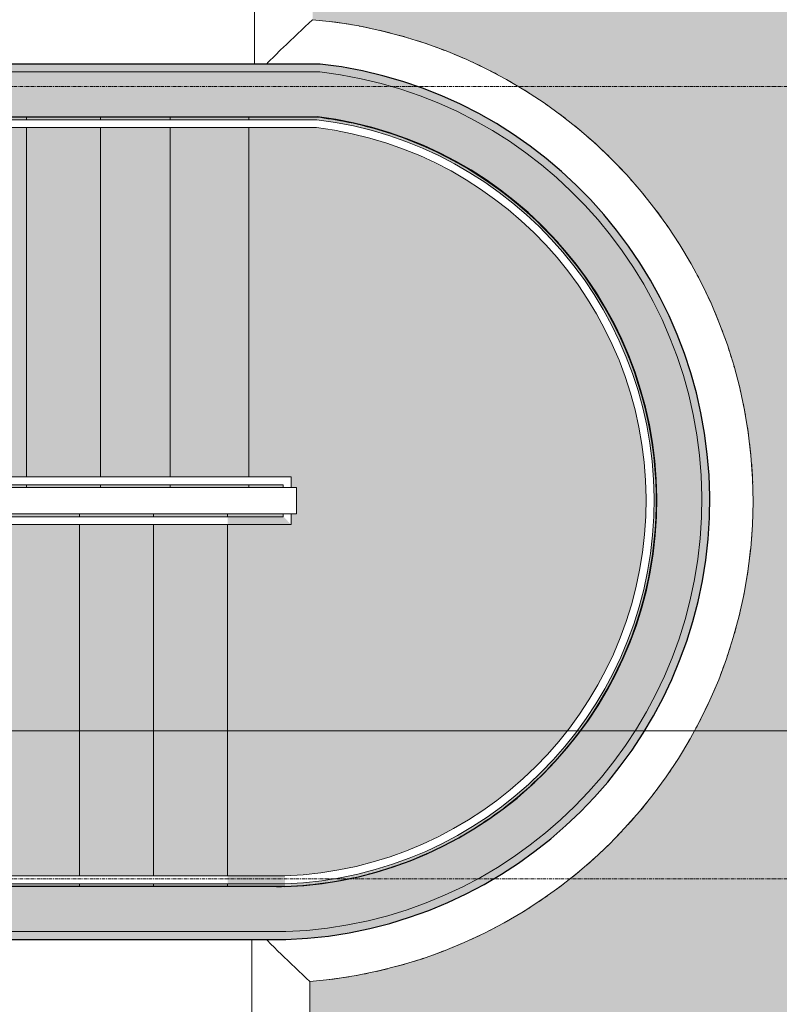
# Model space of a CAD drawing. Header units: millimetres. Extents: x -25837 to 30489, y -8455 to 31796.
# Tile 251 of 256: x 14673 to 17543, y 15391 to 19112. Entities that reach past the tile are written whole.
import ezdxf

# ---------------------------------------------------------------- set-up
doc = ezdxf.new("R2010")
doc.units = ezdxf.units.MM
doc.linetypes.add('Ligne de quadrillage', pattern=[22.225, 12.7, -3.175, 3.175, -3.175])
doc.linetypes.add('Projeté', pattern=[3.96875, 2.38125, -1.5875])
for name, color, linetype, lineweight in [('A-FLOR', 192, 'Continuous', 9), ('A-FLOR-HRAL', 11, 'Continuous', 9), ('A-FLOR-PATT', 8, 'Continuous', 9), ('A-GENM', 13, 'Continuous', 9), ('A-WALL', 113, 'Continuous', 9), ('G-ANNO-SYMB', 111, 'Continuous', 9), ('I-WALL', 2, 'Continuous', 9), ('S-GRID', 1, 'Continuous', 9), ('S-STRS', 31, 'Continuous', 9)]:
    doc.layers.add(name, color=color, linetype=linetype, lineweight=lineweight)

# ---------------------------------------------------------------- blocks, each defined once
blk = doc.blocks.new('Garde-corps - Garde-corps-994645-Niveau 2')
at = {"layer": 'A-FLOR-HRAL'}
for p, q in [((-18733.7, 15796.3), (-18733.7, 13328.8)), ((-18703.7, 15794.4), (-18703.7, 12738.7)), ((-15876.2, 15458.7), (-15876.2, 15674.8)), ((-15846.2, 15458.7), (-15846.2, 15675.3)), ((-15876.2, 13018.7), (-15876.2, 15458.7)), ((-15846.2, 13328.8), (-15846.2, 15458.7)), ((-18733.7, 13008.8), (-18733.7, 12738.7)), ((-18703.7, 12738.7), (-18733.7, 12738.7))]:
    blk.add_line(p, q, dxfattribs=at)
for radius, start, end in [(1449.6, 2.1668, 173.0372), (1419.6, 2.1895, 172.9639)]:
    blk.add_arc((-17294.8, 15620.5), radius, start, end, dxfattribs=at)
blk = doc.blocks.new('Garde-corps - Garde-corps-994649-Niveau 2')
at = {"layer": 'A-FLOR-HRAL'}
for p, q in [((-17384.5, 15699.2), (-17384.5, 12738.7)), ((-17344.1, 15699.2), (-17384.5, 15699.2)), ((-17354.5, 15669.2), (-17354.5, 12738.7)), ((-17344.1, 15669.2), (-17354.5, 15669.2)), ((-17203.7, 15699.2), (-17244.1, 15699.2)), ((-17233.7, 15669.2), (-17244.1, 15669.2)), ((-17233.7, 15458.7), (-17233.7, 15669.2)), ((-17203.7, 15458.7), (-17203.7, 15699.2)), ((-17233.7, 13018.7), (-17233.7, 15458.7)), ((-17203.7, 13018.7), (-17203.7, 15458.7)), ((-17354.5, 12738.7), (-17384.5, 12738.7))]:
    blk.add_line(p, q, dxfattribs=at)
blk = doc.blocks.new('accortère3 - accortère-1436547-Niveau 2')
at = {"layer": 'A-GENM'}
for p, q in [((-15477.2, 15769.9), (-13414.5, 15769.9)), ((-22565.6, 15559.9), (-18944.1, 15559.9)), ((-15635.8, 15549.9), (-13414.5, 15549.9))]:
    blk.add_line(p, q, dxfattribs=at)
for start, end in [(4.6982, 174.9865), (100.2119, 101.5107), (97.8417, 99.177), (95.4419, 96.8433), (92.1435, 94.5096), (85.1751, 87.5412), (82.8414, 84.2428), (80.5077, 81.843), (78.174, 79.4728), (104.9181, 106.1783), (102.5686, 103.8445), (75.8402, 77.1161), (73.5064, 74.7666), (109.6055, 110.846), (107.2632, 108.5121), (71.1726, 72.4215), (111.9459, 113.18), (68.8387, 70.0792), (66.5047, 67.7388), (114.2849, 115.514), (64.1707, 65.3998), (116.6229, 117.8481), (61.8366, 63.0618), (118.9601, 120.1823), (59.5024, 60.7246), (121.2967, 122.5165), (57.1682, 58.388), (123.6328, 124.8509), (54.8338, 56.0519), (125.9686, 127.1854), (52.4993, 53.7161), (128.304, 129.52), (50.1647, 51.3807), (130.6392, 131.8547), (47.8299, 49.0455), (132.9741, 134.1897), (45.495, 46.7106), (135.3089, 136.5249), (43.1598, 44.3758), (137.6435, 138.8603), (40.8244, 42.0412), (139.978, 141.1961), (38.4886, 39.7067), (142.3124, 143.5322), (36.1525, 37.3723), (144.6466, 145.8688), (33.8159, 35.0381), (146.9808, 148.206), (31.4787, 32.7039), (149.3149, 150.544), (29.1407, 30.3698), (151.6489, 152.883), (26.8017, 28.0358), (153.9828, 155.2234), (24.4613, 25.7018), (156.3168, 157.5657), (22.119, 23.3679), (158.6506, 159.9108), (19.7739, 21.0341), (160.9844, 162.2602), (17.4244, 18.7003), (163.3182, 164.617), (15.0677, 16.3665), (165.6519, 166.9871), (12.6975, 14.0328), (167.9856, 169.3869), (10.2977, 11.6991), (170.3193, 172.6853), (6.9994, 9.3654)]:
    blk.add_arc((-17294.8, 15620.5), 1823.7, start, end, dxfattribs=at)
for points, knots in [([(-19111.6, 15779.9), (-19077, 15742.2), (-19021.7, 15683.5), (-18965, 15626.3), (-18944.1, 15605.6)], [-1, -1, -1, -1, -0.5, -0.2129134, -0.2129134, -0.2129134, -0.2129134]), ([(-15477.2, 15769.9), (-15511.9, 15732.1), (-15564.4, 15676.8), (-15618.1, 15622.7), (-15635.8, 15605.2)], [0, 0, 0, 0, 0.5, 0.7425256, 0.7425256, 0.7425256, 0.7425256])]:
    blk.add_open_spline(points, degree=3, knots=knots, dxfattribs=at)

msp = doc.modelspace()

# ---------------------------------------------------------------- hatches: boundary and pattern name
at = {"layer": 'A-FLOR-PATT'}
h = msp.add_hatch(color=10, dxfattribs=at)
h.paths.add_polyline_path([(20915.403, 12900.301), (25442.329, 12900.859), (25475.769, 12902.763), (25517.555, 12908.437), (25547.289, 12914.304), (25591.245, 12927.056), (25623.583, 12938.884), (25661.928, 12956.585), (25695.137, 12975.007), (25728.589, 12997.134), (25760.217, 13021.799), (25789.829, 13048.85), (25817.245, 13078.124), (25849.84, 13120.541), (25864.841, 13142.619), (25890.323, 13189.296), (25901.849, 13213.719), (25916.092, 13251.213), (25927.374, 13289.702), (25937.053, 13339.936), (25941.476, 13381.956), (25942.855, 13422.407), (25941.812, 22592.227), (25939.624, 22620.999), (25935.232, 22653.633), (25924.004, 22702.511), (25916.095, 22729.496), (25901.853, 22766.989), (25881.171, 22809.502), (25864.847, 22838.088), (25833.745, 22881.966), (25808.697, 22911.719), (25789.839, 22931.855), (25752.351, 22965.05), (25717.074, 22991.197), (25686.952, 23010.249), (25647.625, 23030.848), (25611.108, 23046.394), (25576.958, 23058.113), (25547.311, 23066.407), (25503.26, 23074.724), (25468.13, 23078.85), (25399.748, 23080.414), (16285.067, 23079.65), (16210.466, 23073.171), (16135.673, 23055.215), (16061.031, 23024.297), (15992.145, 22982.084), (15930.711, 22929.614), (15878.241, 22868.18), (15836.027, 22799.294), (15805.11, 22724.652), (15786.168, 22645.052), (15779.911, 22558.171), (15779.911, 19111.557), (15854.748, 19103.433), (15929.186, 19092.226), (16003.099, 19077.958), (16076.36, 19060.652), (16148.844, 19040.337), (16220.428, 19017.048), (16315.097, 18980.715), (16383.999, 18950.653), (16439.886, 18923.873), (16499.944, 18892.386), (16560.645, 18857.556), (16624.336, 18817.429), (16686.316, 18774.707), (16746.481, 18729.465), (16804.727, 18681.778), (16860.956, 18631.728), (16915.071, 18579.4), (16966.981, 18524.883), (17016.597, 18468.271), (17063.834, 18409.66), (17108.613, 18349.149), (17150.856, 18286.842), (17190.492, 18222.844), (17228.723, 18154.778), (17261.677, 18090.217), (17293.731, 18020.285), (17321.682, 17952.172), (17347.542, 17880.841), (17370.099, 17809.649), (17389.855, 17737.011), (17406.598, 17663.619), (17420.678, 17586.93), (17430.93, 17515.076), (17438.576, 17438.528), (17442.935, 17364.748), (17444.262, 17289.135), (17442.516, 17214.51), (17434.859, 17113.13), (17426.492, 17042.969), (17415.448, 16973.299), (17401.764, 16904.256), (17385.49, 16835.974), (17366.686, 16768.587), (17343.096, 16695.926), (17318.039, 16628.046), (17288.251, 16556.789), (17257.275, 16490.333), (17214.574, 16409.271), (17185.362, 16358.1), (17145.31, 16294.228), (17102.789, 16232.248), (17057.678, 16171.984), (17010.119, 16113.634), (16960.192, 16057.295), (16907.983, 16003.065), (16834.556, 15934.289), (16797.077, 15901.296), (16720.625, 15840.591), (16678.157, 15809.019), (16598.953, 15756.066), (16550.153, 15725.799), (16465.913, 15679.176), (16419.561, 15655.389), (16332.105, 15615.916), (16281.648, 15595.081), (16193.193, 15563.58), (16139.231, 15546.352), (16040.645, 15520.447), (15971.914, 15505.53), (15902.498, 15493.238), (15832.532, 15483.612), (15769.911, 15477.162), (15771.065, 13384.191), (15773.092, 13360.64), (15776.295, 13334.232), (15783.255, 13298.072), (15795.159, 13255.796), (15810.521, 13214.811), (15826.155, 13181.045), (15841.173, 13153.183), (15868.744, 13111.712), (15886.75, 13088.016), (15922.267, 13049.409), (15946.727, 13026.539), (15980.965, 12999.276), (16014.088, 12976.973), (16035.237, 12964.18), (16070.179, 12946.521), (16115.312, 12928.643), (16148.857, 12918.116), (16186.566, 12909.29), (16220.232, 12903.729), (16261.864, 12900.301), (17625.777, 12900.301)])
h.paths.add_polyline_path([(21940.339, 15048.748), (21876.027, 15054.707), (21813.905, 15072.383), (21756.088, 15101.172), (21704.546, 15140.095), (21658.241, 15192.335), (21625.74, 15246.075), (21603.317, 15305.014), (21591.832, 15367.001), (21591.832, 15431.042), (21603.7, 15494.53), (21627.032, 15554.756), (21661.033, 15609.67), (21709.587, 15661.208), (21760.027, 15698.285), (21816.608, 15725.882), (21876.027, 15742.788), (21943.41, 15748.463), (22004.652, 15742.788), (22066.774, 15725.113), (22124.59, 15696.324), (22176.133, 15657.401), (22222.437, 15605.16), (22254.939, 15551.421), (22277.361, 15492.482), (22288.846, 15431.042), (22288.846, 15366.454), (22276.027, 15300.51), (22253.646, 15242.739), (22219.645, 15187.826), (22171.091, 15136.288), (22120.651, 15099.21), (22064.071, 15071.613), (22004.652, 15054.707), (21943.41, 15049.032)])
h.paths.add_polyline_path([(21335.705, 17342.858), (21335.705, 18657.858), (22650.944, 18657.858), (22650.505, 17342.858), (21368.2, 17342.858)])
h.paths.add_polyline_path([(17981.691, 20918.316), (16855.027, 20918.316), (16854.258, 21593.829), (16855.354, 22143.716), (17985.174, 22143.716), (17985.174, 20918.316)])
h.paths.add_polyline_path([(22816.58, 20958.316), (21748.492, 20958.316), (21748.492, 22183.716), (22874.829, 22183.716), (22873.721, 20958.316), (22835.627, 20958.316)])
at = {"layer": 'A-WALL'}
h = msp.add_hatch(color=8, dxfattribs=at)
h.paths.add_polyline_path([(10840.926, 18914.094), (13008.784, 18914.094), (13008.784, 18944.094), (10820.885, 18944.094), (10820.885, 18914.094)])
h.paths.add_polyline_path([(14336.152, 18914.094), (15806.866, 18914.094), (15808.626, 18944.094), (13328.784, 18944.094), (13328.784, 18914.094), (13513.746, 18914.094)])
for color, points in [(55, [(15679.184, 15635.821), (15820.648, 15646.891), (15960.65, 15670.001), (16098.166, 15704.984), (16232.193, 15751.582), (16361.75, 15809.457), (16485.892, 15878.185), (16603.71, 15957.263), (16714.345, 16046.114), (16816.987, 16144.089), (16910.887, 16250.472), (16995.359, 16364.486), (17069.785, 16485.297), (17133.622, 16612.022), (17186.403, 16743.737), (17227.742, 16879.478), (17257.339, 17018.253), (17274.975, 17159.049), (17280.523, 17300.837), (17273.941, 17442.581), (17255.278, 17583.245), (17224.671, 17721.801), (17182.343, 17857.236), (17128.603, 17988.563), (17063.843, 18114.819), (16988.538, 18235.084), (16903.237, 18348.479), (16803.371, 18459.059), (16705.21, 18551.398), (16593.93, 18639.44), (16475.538, 18717.657), (16350.899, 18785.478), (16220.923, 18842.406), (16086.56, 18888.026), (15948.792, 18922.005), (15808.626, 18944.094), (15806.866, 18914.099), (15948.431, 18891.463), (16087.46, 18856.476), (16222.877, 18809.407), (16353.634, 18750.622), (16478.72, 18680.575), (16597.168, 18599.808), (16708.06, 18508.945), (16810.54, 18408.69), (16903.814, 18299.818), (16987.161, 18183.171), (17059.936, 18059.652), (17121.576, 17930.216), (17171.604, 17795.864), (17209.633, 17657.636), (17235.37, 17516.602), (17248.656, 17364.748), (17249.265, 17230.489), (17237.316, 17087.624), (17212.859, 16946.362), (17176.085, 16807.795), (17127.278, 16672.995), (17066.814, 16543.005), (16995.163, 16418.831), (16912.877, 16301.433), (16820.595, 16191.719), (16719.029, 16090.539), (16608.965, 15998.674), (16491.255, 15916.835), (16366.81, 15845.656), (16236.591, 15785.688), (16101.607, 15737.393), (15962.901, 15701.146), (15821.546, 15677.227), (15678.637, 15665.82)]), (8, [(15678.637, 15665.82), (15821.546, 15677.227), (15962.901, 15701.146), (16101.607, 15737.393), (16236.591, 15785.688), (16366.81, 15845.656), (16491.255, 15916.835), (16608.965, 15998.674), (16719.029, 16090.539), (16820.595, 16191.719), (16917.114, 16307.478), (16995.163, 16418.831), (17066.814, 16543.005), (17127.278, 16672.995), (17176.085, 16807.795), (17214.574, 16956.267), (17237.316, 17087.624), (17249.265, 17230.489), (17248.615, 17373.851), (17235.37, 17516.602), (17209.633, 17657.636), (17171.604, 17795.864), (17121.576, 17930.216), (17059.936, 18059.652), (16987.161, 18183.171), (16903.814, 18299.818), (16803.371, 18415.703), (16708.06, 18508.945), (16597.168, 18599.808), (16468.433, 18686.336), (16353.634, 18750.622), (16222.877, 18809.407), (16087.46, 18856.476), (15948.431, 18891.463), (15806.866, 18914.099), (15796.892, 18744.094), (15931.026, 18721.387), (16062.463, 18686.294), (16190.064, 18639.119), (16312.72, 18580.272), (16429.366, 18510.264), (16547.628, 18422.018), (16640.638, 18339.287), (16733.43, 18239.803), (16816.56, 18132.114), (16889.305, 18017.155), (16952.042, 17893.383), (17001.211, 17769.474), (17041.306, 17629.066), (17065.271, 17505.343), (17078.623, 17364.748), (17079.264, 17233.915), (17067.266, 17098.403), (17042.706, 16964.596), (17005.799, 16833.656), (16956.865, 16706.72), (16896.327, 16584.89), (16824.713, 16469.223), (16742.644, 16360.724), (16650.832, 16260.335), (16550.074, 16168.927), (16441.246, 16087.295), (16325.292, 16016.146), (16203.219, 15956.1), (16076.087, 15907.676), (15945, 15871.295), (15811.096, 15847.274), (15675.537, 15835.821), (15677.36, 15735.821)])]:
    msp.add_hatch(color=color, dxfattribs=at).paths.add_polyline_path(points)
h = msp.add_hatch(color=55, dxfattribs=at)
h.paths.add_polyline_path([(10820.885, 18744.094), (13008.784, 18744.094), (13008.784, 18914.094), (10820.885, 18914.094), (10820.885, 18818.495)])
h.paths.add_polyline_path([(14336.152, 18744.094), (15796.892, 18744.094), (15806.866, 18914.094), (13328.784, 18914.094), (13328.784, 18744.094), (13513.746, 18744.094)])
h = msp.add_hatch(color=55, dxfattribs=at)
h.paths.add_polyline_path([(10820.885, 15665.821), (13008.784, 15665.821), (13008.784, 15835.821), (10820.885, 15835.821), (10820.885, 15714.094)])
h.paths.add_polyline_path([(14336.152, 15665.821), (15678.637, 15665.821), (15675.537, 15835.821), (13328.784, 15835.821), (13328.784, 15665.821), (13513.746, 15665.821)])
h = msp.add_hatch(color=8, dxfattribs=at)
h.paths.add_polyline_path([(10820.885, 15635.821), (13008.784, 15635.821), (13008.784, 15665.821), (10820.885, 15665.821), (10820.885, 15639.094)])
h.paths.add_polyline_path([(13328.784, 15635.821), (15679.184, 15635.821), (15678.637, 15665.821), (13328.784, 15665.821)])
at = {"layer": 'S-STRS'}
h = msp.add_hatch(color=10, dxfattribs=at)
h.paths.add_polyline_path([(14418.721, 17344.094), (14698.721, 17344.094), (14698.721, 17354.494), (14418.721, 17354.494)])
h.paths.add_polyline_path([(14418.721, 17384.494), (14698.721, 17384.494), (14698.721, 18703.694), (14418.721, 18703.694), (14418.721, 18422.018)])
h.paths.add_polyline_path([(14418.721, 18733.694), (14698.721, 18733.694), (14698.721, 18744.094), (14418.721, 18744.094)])
h = msp.add_hatch(color=10, dxfattribs=at)
h.paths.add_polyline_path([(14978.721, 17344.094), (14978.721, 17354.494), (14698.721, 17354.494), (14698.721, 17344.094)])
h.paths.add_polyline_path([(14698.721, 17384.494), (14978.721, 17384.494), (14978.721, 18703.694), (14698.721, 18703.694), (14698.721, 18422.018)])
h.paths.add_polyline_path([(14698.721, 18733.694), (14978.721, 18733.694), (14978.721, 18744.094), (14698.721, 18744.094)])
h = msp.add_hatch(color=10, dxfattribs=at)
h.paths.add_polyline_path([(14978.721, 17344.094), (15241.92, 17344.094), (15241.92, 17354.494), (14978.721, 17354.494)])
h.paths.add_polyline_path([(15241.92, 17384.494), (15241.92, 18703.694), (14978.721, 18703.694), (14978.721, 17384.494)])
h.paths.add_polyline_path([(14978.721, 18733.694), (15241.92, 18733.694), (15241.92, 18744.094), (14978.721, 18744.094)])
h = msp.add_hatch(color=10, dxfattribs=at)
h.paths.add_polyline_path([(15538.721, 17344.094), (15538.721, 17354.494), (15241.92, 17354.494), (15241.92, 17344.094)])
h.paths.add_polyline_path([(15241.92, 17384.494), (15538.721, 17384.494), (15538.721, 18703.694), (15241.92, 18703.694), (15241.92, 18422.018)])
h.paths.add_polyline_path([(15241.92, 18733.694), (15538.721, 18733.694), (15538.721, 18744.094), (15241.92, 18744.094)])
h = msp.add_hatch(color=10, dxfattribs=at)
h.paths.add_polyline_path([(15458.721, 15835.821), (15643.685, 15835.821), (15738.805, 15841.166), (15798.757, 15847.274), (15881.515, 15859.907), (15910.349, 15865.079), (16019.412, 15891.947), (16037.945, 15897.09), (16146.621, 15934.542), (16162.035, 15940.413), (16269.531, 15988.718), (16287.291, 15997.822), (16395.842, 16059.435), (16503.73, 16134.164), (16604.465, 16218.271), (16697.256, 16311.097), (16782.298, 16413.273), (16860.859, 16528.423), (16923.996, 16641.311), (16978.527, 16764.131), (17021.532, 16891.444), (17052.647, 17022.174), (17071.607, 17155.21), (17078.253, 17289.427), (17072.527, 17423.686), (17054.478, 17556.849), (17024.26, 17687.789), (16982.128, 17815.394), (16928.44, 17938.584), (16863.65, 18056.315), (16788.307, 18167.588), (16703.051, 18271.461), (16608.603, 18367.053), (16505.765, 18453.555), (16392.168, 18532.066), (16268.138, 18601.086), (16155.932, 18651.605), (16028.81, 18695.279), (15892.044, 18727.986), (15783.079, 18744.094), (15538.721, 18744.094), (15539.613, 18733.694), (15802.759, 18732.591), (15931.026, 18710.663), (16062.463, 18675.245), (16190.064, 18627.623), (16312.72, 18568.182), (16429.366, 18497.398), (16538.989, 18415.825), (16640.638, 18324.083), (16725.777, 18232.749), (16808.268, 18125.824), (16880.451, 18011.687), (16941.698, 17891.327), (16994.584, 17755.17), (17030.889, 17628.275), (17055.518, 17498.49), (17068.244, 17364.748), (17068.845, 17233.915), (17056.712, 17098.403), (17031.921, 16964.596), (16994.672, 16833.656), (16945.27, 16706.72), (16884.113, 16584.89), (16811.69, 16469.223), (16728.567, 16360.724), (16635.371, 16260.335), (16543.436, 16176.936), (16435.419, 16095.91), (16320.331, 16025.287), (16199.153, 15965.672), (16063.916, 15915.084), (15936.564, 15880.343), (15806.473, 15857.317), (15675.34, 15846.221), (15675.058, 15876.245), (15811.096, 15888.246), (15945, 15913.153), (16072.955, 15949.647), (16187.489, 15993.318), (16308.747, 16053.328), (16418.667, 16120.797), (16524.398, 16200.119), (16622.293, 16288.93), (16711.503, 16386.463), (16791.256, 16491.869), (16860.859, 16604.237), (16923.996, 16733.698), (16967.297, 16845.905), (17003.209, 16973.111), (17027.133, 17103.106), (17038.854, 17237.05), (17038.076, 17369.217), (17024.26, 17504.618), (16998.106, 17636.165), (16959.204, 17765.79), (16913.78, 17880.015), (16852.815, 17999.231), (16783.081, 18109.326), (16702.325, 18213.876), (16608.603, 18313.673), (16505.765, 18403.948), (16407.049, 18476.488), (16293.793, 18544.489), (16174.702, 18601.668), (16050.807, 18647.529), (15923.178, 18681.676), (15792.909, 18703.694), (15538.721, 18703.694), (15538.721, 17384.494), (15699.25, 17384.494), (15699.25, 17344.094), (15718.952, 17344.094), (15718.952, 17244.094), (15699.25, 17243.804), (15699.25, 17203.694), (15669.25, 17233.78), (15669.25, 17244.094), (15458.721, 17244.094), (15458.721, 15846.221)])
h.paths.add_polyline_path([(15538.721, 17344.094), (15669.25, 17344.283), (15669.11, 17354.494), (15538.721, 17354.494)])
h = msp.add_hatch(color=10, dxfattribs=at)
h.paths.add_polyline_path([(14618.721, 15835.821), (14898.721, 15835.821), (14898.721, 15846.221), (14618.721, 15846.221)])
h.paths.add_polyline_path([(14898.721, 15876.221), (14898.721, 17203.694), (14618.721, 17203.694), (14618.721, 15876.221)])
h.paths.add_polyline_path([(14618.721, 17233.694), (14898.721, 17233.694), (14898.721, 17244.094), (14618.721, 17244.094)])
h = msp.add_hatch(color=10, dxfattribs=at)
h.paths.add_polyline_path([(14898.721, 15835.821), (15178.721, 15835.821), (15178.721, 15846.221), (14898.721, 15846.221)])
h.paths.add_polyline_path([(15178.721, 15876.221), (15178.721, 17203.694), (14898.721, 17203.694), (14898.721, 15876.221), (15158.559, 15876.221)])
h.paths.add_polyline_path([(14898.721, 17233.694), (15178.721, 17233.694), (15178.721, 17244.094), (14898.721, 17244.094)])
h = msp.add_hatch(color=10, dxfattribs=at)
h.paths.add_polyline_path([(15458.721, 15835.821), (15458.721, 15846.221), (15178.721, 15846.221), (15178.721, 15835.821)])
h.paths.add_polyline_path([(15178.721, 15876.221), (15458.721, 15876.221), (15458.721, 17203.694), (15178.721, 17203.694), (15178.721, 16307.478)])
h.paths.add_polyline_path([(15178.721, 17233.694), (15458.721, 17233.694), (15458.721, 17244.094), (15178.721, 17244.094)])

# ---------------------------------------------------------------- linework, layer by layer
at = {"layer": 'A-FLOR'}
for start, end in [(79.20019, 83.525294), (73.677523, 78.879942), (317.647645, 73.675748), (312.493729, 317.532628), (307.340064, 312.120788), (302.185531, 306.695307), (297.029055, 301.256407), (291.869614, 295.804401), (286.70624, 290.339691), (276.364128, 279.374203), (281.538026, 284.862767), (270.986963, 273.874662)]:
    msp.add_arc((15618.575, 17294.427), 1459.686, start, end, dxfattribs=at)
at = {"layer": 'A-WALL', "lineweight": 25}
for p, q in [((15808.626, 18944.094), (13328.784, 18944.094)), ((13328.784, 18744.094), (15796.892, 18744.094)), ((15675.537, 15835.821), (13328.784, 15835.821)), ((13328.784, 15635.821), (15679.184, 15635.821))]:
    msp.add_line(p, q, dxfattribs=at)
at = {"layer": 'A-WALL'}
for p, q in [((15806.866, 18914.094), (13328.784, 18914.094)), ((13328.784, 15665.821), (15678.637, 15665.821))]:
    msp.add_line(p, q, dxfattribs=at)
at = {"layer": 'A-WALL', "lineweight": 25}
for radius, start, end in [(1660, 272.024782, 83.493933), (1460, 272.159031, 83.062098)]:
    msp.add_arc((15620.534, 17294.784), radius, start, end, dxfattribs=at)
at = {"layer": 'A-WALL'}
msp.add_arc((15620.534, 17294.784), 1630, 272.042819, 83.435924, dxfattribs=at)
at = {"layer": 'G-ANNO-SYMB'}
msp.add_line((-24388.197, 16424.597), (19454.346, 16424.597), dxfattribs=at)
at = {"layer": 'I-WALL'}
for p, q in [((12862.887, 17344.094), (15718.952, 17344.094)), ((15718.952, 17344.094), (15718.952, 17244.094)), ((15718.952, 17244.094), (12862.887, 17244.094))]:
    msp.add_line(p, q, dxfattribs=at)
at = {"layer": 'S-GRID', "linetype": 'Ligne de quadrillage', "lineweight": 18}
for p, q in [((-23088.074, 18858.989), (29188.751, 18858.989)), ((-23088.074, 15865.239), (29188.751, 15865.239))]:
    msp.add_line(p, q, dxfattribs=at)
at = {"layer": 'S-STRS', "linetype": 'Projeté'}
for p, q in [((14698.721, 18733.694), (14698.721, 18744.094)), ((14978.721, 18733.694), (14978.721, 18744.094)), ((15241.92, 18733.694), (15241.92, 18744.094)), ((15538.721, 18733.694), (15538.721, 18744.094)), ((14698.721, 17384.494), (14698.721, 18703.694)), ((14978.721, 17384.494), (14978.721, 18703.694)), ((15241.92, 17384.494), (15241.92, 18703.694)), ((15538.721, 17384.494), (15538.721, 18703.694)), ((14698.721, 17344.094), (14698.721, 17354.494)), ((14978.721, 17344.094), (14978.721, 17354.494)), ((15241.92, 17344.094), (15241.92, 17354.494)), ((15538.721, 17344.094), (15538.721, 17354.494)), ((14898.721, 17244.094), (14898.721, 17233.694)), ((15178.721, 17244.094), (15178.721, 17233.694)), ((15458.721, 17244.094), (15458.721, 17233.694)), ((14898.721, 17203.694), (14898.721, 15876.221)), ((15178.721, 17203.694), (15178.721, 15876.221)), ((15458.721, 17203.694), (15458.721, 15876.221)), ((14898.721, 15846.221), (14898.721, 15835.821)), ((15178.721, 15846.221), (15178.721, 15835.821)), ((15458.721, 15846.221), (15458.721, 15835.821))]:
    msp.add_line(p, q, dxfattribs=at)
at = {"layer": 'S-STRS'}
for p, q in [((14698.721, 18733.694), (14698.721, 18744.094)), ((14978.721, 18733.694), (14978.721, 18744.094)), ((15241.92, 18733.694), (15241.92, 18744.094)), ((15538.721, 18733.694), (15538.721, 18744.094)), ((14698.721, 17384.494), (14698.721, 18703.694)), ((14978.721, 17384.494), (14978.721, 18703.694)), ((15241.92, 17384.494), (15241.92, 18703.694)), ((15538.721, 17384.494), (15538.721, 18703.694)), ((14698.721, 17344.094), (14698.721, 17354.494)), ((14978.721, 17344.094), (14978.721, 17354.494)), ((15241.92, 17344.094), (15241.92, 17354.494)), ((15538.721, 17344.094), (15538.721, 17354.494)), ((14898.721, 17244.094), (14898.721, 17233.694)), ((15178.721, 17244.094), (15178.721, 17233.694)), ((15458.721, 17244.094), (15458.721, 17233.694)), ((14898.721, 17203.694), (14898.721, 15876.221)), ((15178.721, 17203.694), (15178.721, 15876.221)), ((15458.721, 17203.694), (15458.721, 15876.221)), ((14898.721, 15846.221), (14898.721, 15835.821)), ((15178.721, 15846.221), (15178.721, 15835.821)), ((15458.721, 15846.221), (15458.721, 15835.821))]:
    msp.add_line(p, q, dxfattribs=at)
for start, end in [(78.386676, 80.378967), (72.845319, 74.575292), (67.664855, 68.775925), (47.253922, 47.526957), (41.867508, 42.233919), (338.464691, 338.837056), (333.280535, 333.409712), (311.868744, 313.08382), (306.076873, 307.815863), (300.290677, 302.252814), (294.556823, 296.01982), (286.16443, 288.5871), (279.939874, 282.834087), (273.484908, 277.042399)]:
    msp.add_arc((15620.534, 17294.784), 1460, start, end, dxfattribs=at)

# ---------------------------------------------------------------- block references
at = {"layer": 'A-FLOR-HRAL', "rotation": 270.0000000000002}
for name in ['Garde-corps - Garde-corps-994645-Niveau 2', 'Garde-corps - Garde-corps-994649-Niveau 2']:
    msp.add_blockref(name, (0, 0), dxfattribs=at)
at = {"layer": 'A-GENM', "rotation": 270.0000000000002}
msp.add_blockref('accortère3 - accortère-1436547-Niveau 2', (0, 0), dxfattribs=at)

doc.saveas('drawing.dxf')
